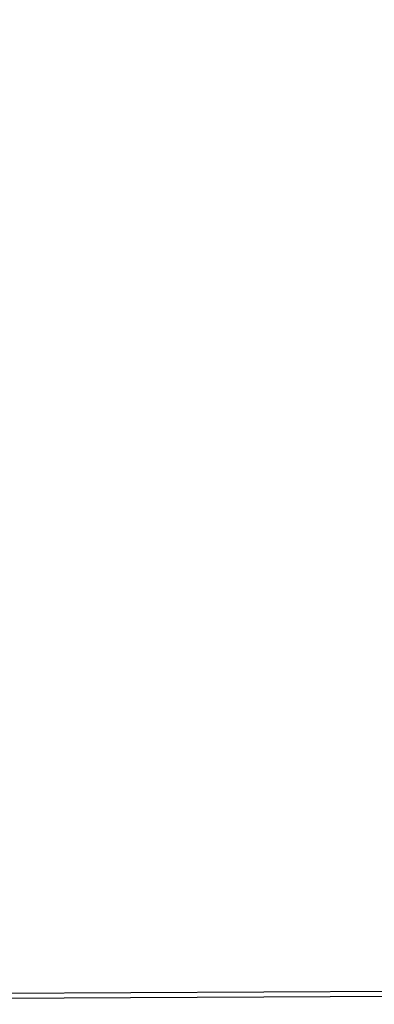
# Model space of a CAD drawing. Extents: x 0 to 420, y 0 to 297.
# Tile 95 of 116: x 275.4 to 276.49, y 173.61 to 176.64. Entities that reach past the tile are written whole.
import ezdxf

# ---------------------------------------------------------------- set-up
doc = ezdxf.new("R2010")
doc.units = 0
doc.header["$LTSCALE"] = 23.1
doc.layers.get('0').update_dxf_attribs({"linetype": 'CONTINUOUS'})
doc.layers.add('DIM_PILOTEES', color=7, linetype='CONTINUOUS')
doc.dimstyles.get("Standard").update_dxf_attribs({"dimtxt": 2.5, "dimasz": 2.5, "dimexe": 1.25, "dimexo": 0.625, "dimtad": 1, "dimcen": 2.5, "dimazin": 3, "dimtfac": 1, "dimtmove": 0, "dimatfit": 3})

# ---------------------------------------------------------------- blocks, each defined once
blk = doc.blocks.new('_FILLED')
at = {"color": 0, "linetype": 'BYBLOCK'}
blk.add_solid([(0, 0), (-1, 0.14286), (-1, -0.14286)], dxfattribs=at)
blk = doc.blocks.new('*D18')
at = {"layer": 'DIM_PILOTEES', "color": 2, "linetype": 'CONTINUOUS'}
for p, q in [((280.6812, 173.4621), (280.6812, 184.6089)), ((288.2681, 171.2905), (288.2681, 184.6089)), ((280.6812, 182.6089), (271.1498, 182.6089)), ((271.1498, 182.6089), (284.4746, 182.6089)), ((295.7681, 182.6089), (284.4746, 182.6089)), ((288.2681, 182.6089), (295.7681, 182.6089))]:
    blk.add_line(p, q, dxfattribs=at)
at = {"layer": 'DIM_PILOTEES', "color": 2, "linetype": 'CONTINUOUS', "xscale": 3.5, "yscale": 3.5, "zscale": 3.5}
blk.add_blockref('_FILLED', (280.6812, 182.6089), dxfattribs=at)
at = {"layer": 'DIM_PILOTEES', "color": 2, "linetype": 'CONTINUOUS', "xscale": 3.5, "yscale": 3.5, "zscale": 3.5, "rotation": 180}
blk.add_blockref('_FILLED', (288.2681, 182.6089), dxfattribs=at)

msp = doc.modelspace()

# ---------------------------------------------------------------- linework, layer by layer
at = {"color": 7, "linetype": 'CONTINUOUS'}
for p, q in [((269.4112, 173.6184), (280.4812, 173.6741)), ((280.0812, 173.656), (270.1707, 173.606))]:
    msp.add_line(p, q, dxfattribs=at)

# ---------------------------------------------------------------- dimensions: what is measured, and where the dimension line sits
at = {"layer": 'DIM_PILOTEES', "color": 2, "linetype": 'CONTINUOUS'}
dim = msp.add_linear_dim(base=(280.6812, 182.6089), p1=(288.2681, 171.2905), p2=(280.6812, 173.4621), angle=180, dimstyle='Standard', dxfattribs=at)
dim.commit()
dim.dimension.update_dxf_attribs({"geometry": '*D18', "text_midpoint": (271.1498, 182.6089), "dimtype": 128})

doc.saveas('drawing.dxf')
